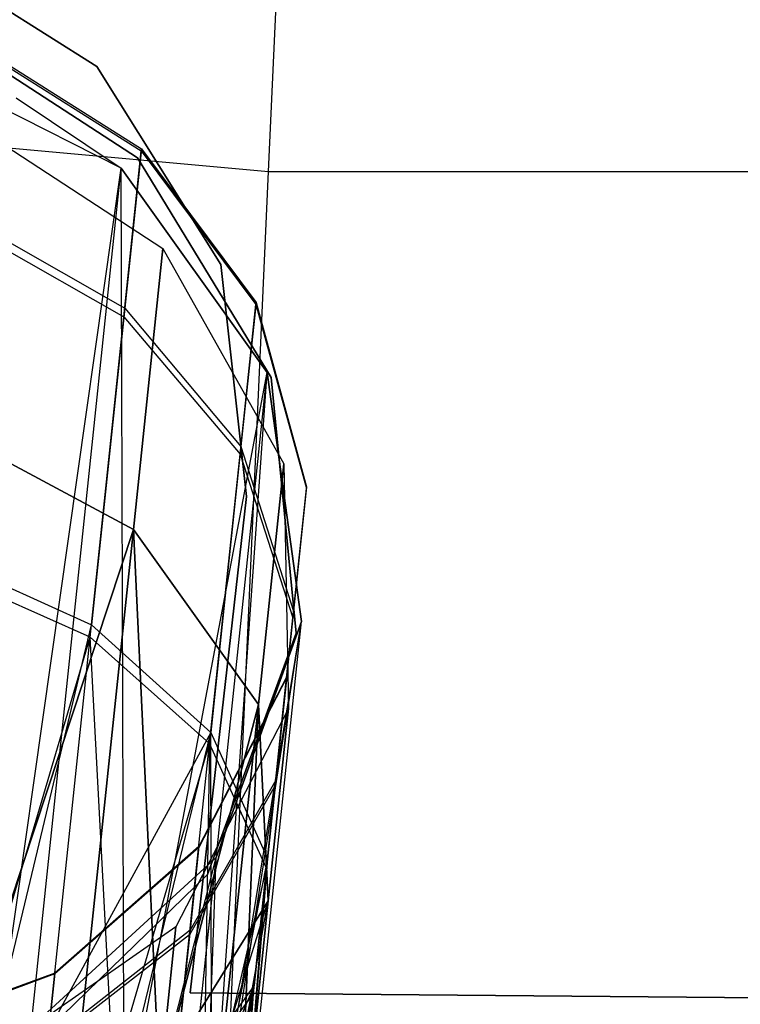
# Model space of a CAD drawing. Extents: x 0.3 to 7.1, y -3.38 to 3.38.
# Tile 144 of 256: x 3.59 to 3.72, y -1.58 to -1.39. Entities that reach past the tile are written whole.
import ezdxf

# ---------------------------------------------------------------- set-up
doc = ezdxf.new("R2010")
doc.units = 0
doc.header["$LTSCALE"] = 2.54
doc.layers.get('0').update_dxf_attribs({"linetype": 'CONTINUOUS'})

# ---------------------------------------------------------------- blocks, each defined once
blk = doc.blocks.new('SINGLES_AVVSTL_STL')
at = {"color": 0}
for p, q in [((3.63268, -1.41654, 5.30457), (3.64085, -1.23476, 5.4454)), ((3.63268, -1.41654, 5.30457), (3.64085, -1.23476, 5.4454)), ((3.56228, -1.37283, 54.83894), (3.59993, -1.39655, 54.83894)), ((3.59993, -1.39655, 54.63894), (3.56228, -1.37283, 54.63894)), ((3.59993, -1.39655, 54.63894), (3.56228, -1.37283, 54.63894)), ((3.56228, -1.37283, 54.83894), (3.59993, -1.39655, 54.83894)), ((3.56228, -1.37283, 20.47364), (3.59993, -1.39656, 20.47364)), ((3.59993, -1.39656, 20.27364), (3.56228, -1.37283, 20.27364)), ((3.59993, -1.39656, 20.27364), (3.56228, -1.37283, 20.27364)), ((3.56228, -1.37283, 20.47364), (3.59993, -1.39656, 20.47364)), ((3.56665, -1.38732, 61.72336), (3.60771, -1.41398, 61.72336)), ((3.60771, -1.41398, 61.52336), (3.56665, -1.38732, 61.52336)), ((3.60771, -1.41398, 61.52336), (3.56665, -1.38732, 61.52336)), ((3.56665, -1.38732, 61.72336), (3.60771, -1.41398, 61.72336)), ((3.5774, -1.39309, 54.77057), (3.60842, -1.41262, 54.76807)), ((3.5774, -1.39309, 54.77057), (3.60842, -1.41262, 54.76807)), ((3.57744, -1.39268, 54.68248), (3.60846, -1.41223, 54.68483)), ((3.57744, -1.39268, 54.68248), (3.60846, -1.41223, 54.68483)), ((3.6046, -1.41592, 61.75081), (3.56187, -1.39436, 61.75081)), ((3.6046, -1.41592, 61.75081), (3.56187, -1.39436, 61.75081)), ((3.59993, -1.39655, 54.83894), (3.62356, -1.43427, 54.83894)), ((3.62356, -1.43427, 54.63894), (3.59993, -1.39655, 54.63894)), ((3.59993, -1.39655, 54.63894), (3.59993, -1.39655, 54.83894)), ((3.59993, -1.39655, 54.63894), (3.59993, -1.39655, 54.83894)), ((3.62356, -1.43427, 54.63894), (3.59993, -1.39655, 54.63894)), ((3.59993, -1.39655, 54.83894), (3.62356, -1.43427, 54.83894)), ((3.59993, -1.39656, 20.47364), (3.62356, -1.43427, 20.47364)), ((3.62356, -1.43427, 20.27364), (3.59993, -1.39656, 20.27364)), ((3.59993, -1.39656, 20.27364), (3.59993, -1.39656, 20.47364)), ((3.59993, -1.39656, 20.27364), (3.59993, -1.39656, 20.47364)), ((3.62356, -1.43427, 20.27364), (3.59993, -1.39656, 20.27364)), ((3.59993, -1.39656, 20.47364), (3.62356, -1.43427, 20.47364)), ((3.58454, -1.40254, 61.33122), (3.6046, -1.41592, 61.34243)), ((3.58454, -1.40254, 61.33122), (3.6046, -1.41592, 61.34243)), ((3.58454, -1.40254, 61.33122), (3.6046, -1.41592, 61.75081)), ((3.58454, -1.40254, 61.33122), (3.6046, -1.41592, 61.75081)), ((3.50596, -1.40514, 5.30457), (3.63268, -1.41654, 5.30457)), ((3.50596, -1.40514, 5.30457), (3.63268, -1.41654, 5.30457)), ((3.57267, -1.40524, 20.27784), (3.61255, -1.43123, 20.28282)), ((3.57267, -1.40524, 20.41103), (3.61255, -1.43123, 20.40604)), ((3.57267, -1.40524, 20.27784), (3.61255, -1.43123, 20.28282)), ((3.57267, -1.40524, 20.41103), (3.61255, -1.43123, 20.40604)), ((3.6051, -1.44423, 54.86085), (3.60842, -1.41262, 54.76807)), ((3.6051, -1.44423, 54.86085), (3.60842, -1.41262, 54.76807)), ((3.60846, -1.41223, 54.68483), (3.60527, -1.44261, 54.59245)), ((3.60846, -1.41223, 54.68483), (3.60527, -1.44261, 54.59245)), ((3.60842, -1.41262, 54.76807), (3.60846, -1.41223, 54.68483)), ((3.60842, -1.41262, 54.76807), (3.60846, -1.41223, 54.68483)), ((3.60842, -1.41262, 54.76807), (3.63024, -1.4419, 54.7639)), ((3.60842, -1.41262, 54.76807), (3.63024, -1.4419, 54.7639)), ((3.60846, -1.41223, 54.68483), (3.63028, -1.44155, 54.68875)), ((3.60846, -1.41223, 54.68483), (3.63028, -1.44155, 54.68875)), ((3.60771, -1.41398, 61.72336), (3.63314, -1.45581, 61.72336)), ((3.63314, -1.45581, 61.52336), (3.60771, -1.41398, 61.52336)), ((3.60771, -1.41398, 61.52336), (3.60771, -1.41398, 61.72336)), ((3.60771, -1.41398, 61.52336), (3.60771, -1.41398, 61.72336)), ((3.63314, -1.45581, 61.52336), (3.60771, -1.41398, 61.52336)), ((3.60771, -1.41398, 61.72336), (3.63314, -1.45581, 61.72336)), ((3.57953, -1.59175, 61.33827), (3.6046, -1.41592, 61.34243)), ((3.57953, -1.59175, 61.33827), (3.6046, -1.41592, 61.34243)), ((3.58597, -1.59338, 61.34244), (3.6046, -1.41592, 61.34243)), ((3.58597, -1.59338, 61.34244), (3.6046, -1.41592, 61.34243)), ((3.63242, -1.45486, 61.75081), (3.6046, -1.41592, 61.75081)), ((3.60512, -1.59947, 61.36034), (3.6046, -1.41592, 61.34243)), ((3.6046, -1.41592, 61.34243), (3.63242, -1.45486, 61.37825)), ((3.60512, -1.59947, 61.36034), (3.6046, -1.41592, 61.34243)), ((3.6046, -1.41592, 61.34243), (3.63242, -1.45486, 61.37825)), ((3.6046, -1.41592, 61.34243), (3.6046, -1.41592, 61.75081)), ((3.63242, -1.45486, 61.75081), (3.6046, -1.41592, 61.75081)), ((3.6046, -1.41592, 61.34243), (3.6046, -1.41592, 61.75081)), ((3.62506, -1.58628, 5.1494), (3.63268, -1.41654, 5.30457)), ((3.62506, -1.58628, 5.1494), (3.63268, -1.41654, 5.30457)), ((3.63268, -1.41654, 5.30457), (3.75992, -1.41654, 5.30457)), ((3.63268, -1.41654, 5.30457), (3.75992, -1.41654, 5.30457)), ((3.57406, -1.42483, 54.58468), (3.60527, -1.44261, 54.59245)), ((3.57406, -1.42483, 54.58468), (3.60527, -1.44261, 54.59245)), ((3.57388, -1.42654, 54.86879), (3.6051, -1.44423, 54.86085)), ((3.57388, -1.42654, 54.86879), (3.6051, -1.44423, 54.86085)), ((3.61255, -1.43123, 20.28282), (3.60692, -1.48477, 20.17199)), ((3.61255, -1.43123, 20.28282), (3.60692, -1.48477, 20.17199)), ((3.60692, -1.48477, 20.51688), (3.61255, -1.43123, 20.40604)), ((3.60692, -1.48477, 20.51688), (3.61255, -1.43123, 20.40604)), ((3.61255, -1.43123, 20.28282), (3.63558, -1.47225, 20.29165)), ((3.61255, -1.43123, 20.40604), (3.61255, -1.43123, 20.28282)), ((3.61255, -1.43123, 20.40604), (3.61255, -1.43123, 20.28282)), ((3.61255, -1.43123, 20.40604), (3.63558, -1.47225, 20.39721)), ((3.61255, -1.43123, 20.28282), (3.63558, -1.47225, 20.29165)), ((3.61255, -1.43123, 20.40604), (3.63558, -1.47225, 20.39721)), ((3.62356, -1.43427, 54.83894), (3.62849, -1.4785, 54.83894)), ((3.62849, -1.4785, 54.63894), (3.62356, -1.43427, 54.63894)), ((3.62356, -1.43427, 54.63894), (3.62356, -1.43427, 54.83894)), ((3.62356, -1.43427, 54.63894), (3.62356, -1.43427, 54.83894)), ((3.62849, -1.4785, 54.63894), (3.62356, -1.43427, 54.63894)), ((3.62356, -1.43427, 54.83894), (3.62849, -1.4785, 54.83894)), ((3.62356, -1.43427, 20.47364), (3.62849, -1.4785, 20.47364)), ((3.62849, -1.4785, 20.27364), (3.62356, -1.43427, 20.27364)), ((3.62356, -1.43427, 20.27364), (3.62356, -1.43427, 20.47364)), ((3.62356, -1.43427, 20.27364), (3.62356, -1.43427, 20.47364)), ((3.62849, -1.4785, 20.27364), (3.62356, -1.43427, 20.27364)), ((3.62356, -1.43427, 20.47364), (3.62849, -1.4785, 20.47364)), ((3.60527, -1.44261, 54.59245), (3.59893, -1.50292, 54.51583)), ((3.60527, -1.44261, 54.59245), (3.59893, -1.50292, 54.51583)), ((3.60527, -1.44261, 54.59245), (3.62739, -1.46897, 54.60533)), ((3.60527, -1.44261, 54.59245), (3.62739, -1.46897, 54.60533)), ((3.62724, -1.47044, 54.84768), (3.63024, -1.4419, 54.7639)), ((3.62724, -1.47044, 54.84768), (3.63024, -1.4419, 54.7639)), ((3.63028, -1.44155, 54.68875), (3.62739, -1.46897, 54.60533)), ((3.63028, -1.44155, 54.68875), (3.62739, -1.46897, 54.60533)), ((3.63024, -1.4419, 54.7639), (3.63028, -1.44155, 54.68875)), ((3.63024, -1.4419, 54.7639), (3.63028, -1.44155, 54.68875)), ((3.63024, -1.4419, 54.7639), (3.6399, -1.47696, 54.75864)), ((3.63024, -1.4419, 54.7639), (3.6399, -1.47696, 54.75864)), ((3.63028, -1.44155, 54.68875), (3.63993, -1.47666, 54.69369)), ((3.63028, -1.44155, 54.68875), (3.63993, -1.47666, 54.69369)), ((3.59868, -1.5053, 54.93658), (3.6051, -1.44423, 54.86085)), ((3.59868, -1.5053, 54.93658), (3.6051, -1.44423, 54.86085)), ((3.6051, -1.44423, 54.86085), (3.62724, -1.47044, 54.84768)), ((3.6051, -1.44423, 54.86085), (3.62724, -1.47044, 54.84768)), ((3.60512, -1.59947, 61.36034), (3.63242, -1.45486, 61.37825)), ((3.60512, -1.59947, 61.36034), (3.63242, -1.45486, 61.37825)), ((3.61668, -1.60476, 61.37828), (3.63242, -1.45486, 61.37825)), ((3.61668, -1.60476, 61.37828), (3.63242, -1.45486, 61.37825)), ((3.62163, -1.60797, 61.3901), (3.63242, -1.45486, 61.37825)), ((3.62163, -1.60797, 61.3901), (3.63242, -1.45486, 61.37825)), ((3.63895, -1.50228, 61.75081), (3.63242, -1.45486, 61.75081)), ((3.63242, -1.45486, 61.37825), (3.63895, -1.50228, 61.42473)), ((3.63242, -1.45486, 61.37825), (3.63895, -1.50228, 61.42473)), ((3.63242, -1.45486, 61.37825), (3.63242, -1.45486, 61.75081)), ((3.63895, -1.50228, 61.75081), (3.63242, -1.45486, 61.75081)), ((3.63242, -1.45486, 61.37825), (3.63242, -1.45486, 61.75081)), ((3.63314, -1.45581, 61.72336), (3.63791, -1.50453, 61.72336)), ((3.63791, -1.50453, 61.52336), (3.63314, -1.45581, 61.52336)), ((3.63314, -1.45581, 61.52336), (3.63314, -1.45581, 61.72336)), ((3.63314, -1.45581, 61.52336), (3.63314, -1.45581, 61.72336)), ((3.63791, -1.50453, 61.52336), (3.63314, -1.45581, 61.52336)), ((3.63314, -1.45581, 61.72336), (3.63791, -1.50453, 61.72336)), ((3.56658, -1.46311, 20.15803), (3.60692, -1.48477, 20.17199)), ((3.60692, -1.48477, 20.51688), (3.56658, -1.46311, 20.53083)), ((3.56658, -1.46311, 20.15803), (3.60692, -1.48477, 20.17199)), ((3.60692, -1.48477, 20.51688), (3.56658, -1.46311, 20.53083)), ((3.62739, -1.46897, 54.60533), (3.62167, -1.52344, 54.53615)), ((3.62739, -1.46897, 54.60533), (3.62167, -1.52344, 54.53615)), ((3.62739, -1.46897, 54.60533), (3.63744, -1.50036, 54.62158)), ((3.62739, -1.46897, 54.60533), (3.63744, -1.50036, 54.62158)), ((3.62144, -1.52558, 54.91605), (3.62724, -1.47044, 54.84768)), ((3.62144, -1.52558, 54.91605), (3.62724, -1.47044, 54.84768)), ((3.62724, -1.47044, 54.84768), (3.63731, -1.50163, 54.83106)), ((3.62724, -1.47044, 54.84768), (3.63731, -1.50163, 54.83106)), ((3.63558, -1.47225, 20.29165), (3.63075, -1.51812, 20.1967)), ((3.63558, -1.47225, 20.29165), (3.63075, -1.51812, 20.1967)), ((3.63075, -1.51812, 20.49216), (3.63558, -1.47225, 20.39721)), ((3.63075, -1.51812, 20.49216), (3.63558, -1.47225, 20.39721)), ((3.63558, -1.47225, 20.29165), (3.63647, -1.5189, 20.30231)), ((3.63558, -1.47225, 20.39721), (3.63558, -1.47225, 20.29165)), ((3.63558, -1.47225, 20.39721), (3.63558, -1.47225, 20.29165)), ((3.63558, -1.47225, 20.39721), (3.63647, -1.5189, 20.38656)), ((3.63558, -1.47225, 20.29165), (3.63647, -1.5189, 20.30231)), ((3.63558, -1.47225, 20.39721), (3.63647, -1.5189, 20.38656)), ((3.63731, -1.50163, 54.83106), (3.6399, -1.47696, 54.75864)), ((3.63731, -1.50163, 54.83106), (3.6399, -1.47696, 54.75864)), ((3.63993, -1.47666, 54.69369), (3.63744, -1.50036, 54.62158)), ((3.63993, -1.47666, 54.69369), (3.63744, -1.50036, 54.62158)), ((3.6399, -1.47696, 54.75864), (3.63993, -1.47666, 54.69369)), ((3.6399, -1.47696, 54.75864), (3.63993, -1.47666, 54.69369)), ((3.62849, -1.4785, 54.83894), (3.61772, -1.57304, 54.83894)), ((3.61772, -1.57304, 54.63894), (3.62849, -1.4785, 54.63894)), ((3.61772, -1.57304, 54.63894), (3.62849, -1.4785, 54.63894)), ((3.62849, -1.4785, 54.83894), (3.61772, -1.57304, 54.83894)), ((3.62849, -1.4785, 20.47364), (3.61772, -1.57304, 20.47364)), ((3.61772, -1.57304, 20.27364), (3.62849, -1.4785, 20.27364)), ((3.61772, -1.57304, 20.27364), (3.62849, -1.4785, 20.27364)), ((3.62849, -1.4785, 20.47364), (3.61772, -1.57304, 20.47364)), ((3.62849, -1.4785, 54.83894), (3.62849, -1.4785, 54.63894)), ((3.62849, -1.4785, 54.83894), (3.62849, -1.4785, 54.63894)), ((3.62849, -1.4785, 20.47364), (3.62849, -1.4785, 20.27364)), ((3.62849, -1.4785, 20.47364), (3.62849, -1.4785, 20.27364)), ((3.60692, -1.48477, 20.17199), (3.57768, -1.57321, 20.08342)), ((3.60692, -1.48477, 20.17199), (3.57768, -1.57321, 20.08342)), ((3.57768, -1.57321, 20.60545), (3.60692, -1.48477, 20.51688)), ((3.57768, -1.57321, 20.60545), (3.60692, -1.48477, 20.51688)), ((3.60692, -1.48477, 20.17199), (3.5968, -1.58109, 20.09581)), ((3.60692, -1.48477, 20.17199), (3.5968, -1.58109, 20.09581)), ((3.5968, -1.58109, 20.59306), (3.60692, -1.48477, 20.51688)), ((3.5968, -1.58109, 20.59306), (3.60692, -1.48477, 20.51688)), ((3.60692, -1.48477, 20.17199), (3.61189, -1.59041, 20.11213)), ((3.60692, -1.48477, 20.17199), (3.61189, -1.59041, 20.11213)), ((3.60692, -1.48477, 20.17199), (3.63075, -1.51812, 20.1967)), ((3.61189, -1.59041, 20.57673), (3.60692, -1.48477, 20.51688)), ((3.61189, -1.59041, 20.57673), (3.60692, -1.48477, 20.51688)), ((3.63075, -1.51812, 20.49216), (3.60692, -1.48477, 20.51688)), ((3.60692, -1.48477, 20.17199), (3.63075, -1.51812, 20.1967)), ((3.63075, -1.51812, 20.49216), (3.60692, -1.48477, 20.51688)), ((3.56735, -1.48868, 54.50357), (3.59893, -1.50292, 54.51583)), ((3.56735, -1.48868, 54.50357), (3.59893, -1.50292, 54.51583)), ((3.59868, -1.5053, 54.93658), (3.56709, -1.49119, 54.94895)), ((3.59868, -1.5053, 54.93658), (3.56709, -1.49119, 54.94895)), ((3.63744, -1.50036, 54.62158), (3.63249, -1.54744, 54.56178)), ((3.63744, -1.50036, 54.62158), (3.63249, -1.54744, 54.56178)), ((3.62001, -1.6234, 61.45933), (3.63895, -1.50228, 61.42473)), ((3.62001, -1.6234, 61.45933), (3.63895, -1.50228, 61.42473)), ((3.62163, -1.60797, 61.3901), (3.63895, -1.50228, 61.42473)), ((3.62163, -1.60797, 61.3901), (3.63895, -1.50228, 61.42473)), ((3.6227, -1.5473, 61.75081), (3.63895, -1.50228, 61.75081)), ((3.63895, -1.50228, 61.42473), (3.6227, -1.5473, 61.47119)), ((3.63895, -1.50228, 61.42473), (3.6227, -1.5473, 61.47119)), ((3.6227, -1.5473, 61.75081), (3.63895, -1.50228, 61.75081)), ((3.62698, -1.61613, 61.42377), (3.63895, -1.50228, 61.42473)), ((3.62698, -1.61613, 61.42377), (3.63895, -1.50228, 61.42473)), ((3.6323, -1.54929, 54.89016), (3.63731, -1.50163, 54.83106)), ((3.6323, -1.54929, 54.89016), (3.63731, -1.50163, 54.83106)), ((3.63895, -1.50228, 61.42473), (3.63895, -1.50228, 61.75081)), ((3.63895, -1.50228, 61.42473), (3.63895, -1.50228, 61.75081)), ((3.58136, -1.57633, 54.46114), (3.59893, -1.50292, 54.51583)), ((3.58136, -1.57633, 54.46114), (3.59893, -1.50292, 54.51583)), ((3.59083, -1.58, 54.46711), (3.59893, -1.50292, 54.51583)), ((3.59083, -1.58, 54.46711), (3.59893, -1.50292, 54.51583)), ((3.59893, -1.50292, 54.51583), (3.62167, -1.52344, 54.53615)), ((3.59893, -1.50292, 54.51583), (3.62167, -1.52344, 54.53615)), ((3.63791, -1.50453, 61.72336), (3.62106, -1.55049, 61.72336)), ((3.62106, -1.55049, 61.52336), (3.63791, -1.50453, 61.52336)), ((3.62106, -1.55049, 61.52336), (3.63791, -1.50453, 61.52336)), ((3.63791, -1.50453, 61.72336), (3.62106, -1.55049, 61.72336)), ((3.63791, -1.50453, 61.52336), (3.63791, -1.50453, 61.72336)), ((3.63791, -1.50453, 61.52336), (3.63791, -1.50453, 61.72336)), ((3.57744, -1.5771, 54.99196), (3.59868, -1.5053, 54.93658)), ((3.57744, -1.5771, 54.99196), (3.59868, -1.5053, 54.93658)), ((3.60309, -1.58811, 54.97326), (3.59868, -1.5053, 54.93658)), ((3.60309, -1.58811, 54.97326), (3.59868, -1.5053, 54.93658)), ((3.62144, -1.52558, 54.91605), (3.59868, -1.5053, 54.93658)), ((3.62144, -1.52558, 54.91605), (3.59868, -1.5053, 54.93658)), ((3.63611, -1.51307, 54.75301), (3.61936, -1.54536, 54.74775)), ((3.63611, -1.51307, 54.75301), (3.61936, -1.54536, 54.74775)), ((3.63613, -1.51282, 54.69898), (3.61939, -1.54515, 54.70392)), ((3.63613, -1.51282, 54.69898), (3.61939, -1.54515, 54.70392)), ((3.63395, -1.53359, 54.81324), (3.63611, -1.51307, 54.75301)), ((3.63395, -1.53359, 54.81324), (3.63611, -1.51307, 54.75301)), ((3.63613, -1.51282, 54.69898), (3.63406, -1.53253, 54.63901)), ((3.63613, -1.51282, 54.69898), (3.63406, -1.53253, 54.63901)), ((3.63611, -1.51307, 54.75301), (3.63613, -1.51282, 54.69898)), ((3.63611, -1.51307, 54.75301), (3.63613, -1.51282, 54.69898)), ((3.63075, -1.51812, 20.1967), (3.61189, -1.59041, 20.11213)), ((3.63075, -1.51812, 20.1967), (3.61189, -1.59041, 20.11213)), ((3.61189, -1.59041, 20.57673), (3.63075, -1.51812, 20.49216)), ((3.61189, -1.59041, 20.57673), (3.63075, -1.51812, 20.49216)), ((3.63647, -1.5189, 20.30231), (3.61503, -1.5605, 20.31234)), ((3.63647, -1.5189, 20.38656), (3.61503, -1.5605, 20.37653)), ((3.63647, -1.5189, 20.30231), (3.61503, -1.5605, 20.31234)), ((3.63647, -1.5189, 20.38656), (3.61503, -1.5605, 20.37653)), ((3.63075, -1.51812, 20.1967), (3.62208, -1.60063, 20.13144)), ((3.63075, -1.51812, 20.1967), (3.62208, -1.60063, 20.13144)), ((3.62208, -1.60063, 20.55742), (3.63075, -1.51812, 20.49216)), ((3.62208, -1.60063, 20.55742), (3.63075, -1.51812, 20.49216)), ((3.63075, -1.51812, 20.1967), (3.62678, -1.61116, 20.15262)), ((3.63075, -1.51812, 20.1967), (3.62678, -1.61116, 20.15262)), ((3.62678, -1.61116, 20.53625), (3.63075, -1.51812, 20.49216)), ((3.62678, -1.61116, 20.53625), (3.63075, -1.51812, 20.49216)), ((3.63075, -1.51812, 20.1967), (3.63262, -1.55551, 20.22652)), ((3.63262, -1.55551, 20.46236), (3.63075, -1.51812, 20.49216)), ((3.63075, -1.51812, 20.1967), (3.63262, -1.55551, 20.22652)), ((3.63262, -1.55551, 20.46236), (3.63075, -1.51812, 20.49216)), ((3.63647, -1.5189, 20.30231), (3.63262, -1.55551, 20.22652)), ((3.63647, -1.5189, 20.30231), (3.63262, -1.55551, 20.22652)), ((3.63262, -1.55551, 20.46236), (3.63647, -1.5189, 20.38656)), ((3.63262, -1.55551, 20.46236), (3.63647, -1.5189, 20.38656)), ((3.63647, -1.5189, 20.38656), (3.63647, -1.5189, 20.30231)), ((3.63647, -1.5189, 20.38656), (3.63647, -1.5189, 20.30231)), ((3.62167, -1.52344, 54.53615), (3.59083, -1.58, 54.46711)), ((3.62167, -1.52344, 54.53615), (3.59083, -1.58, 54.46711)), ((3.60603, -1.58776, 54.48084), (3.62167, -1.52344, 54.53615)), ((3.60603, -1.58776, 54.48084), (3.62167, -1.52344, 54.53615)), ((3.62185, -1.60122, 54.50723), (3.62167, -1.52344, 54.53615)), ((3.62167, -1.52344, 54.53615), (3.63249, -1.54744, 54.56178)), ((3.62185, -1.60122, 54.50723), (3.62167, -1.52344, 54.53615)), ((3.62167, -1.52344, 54.53615), (3.63249, -1.54744, 54.56178)), ((3.60309, -1.58811, 54.97326), (3.62144, -1.52558, 54.91605)), ((3.60309, -1.58811, 54.97326), (3.62144, -1.52558, 54.91605)), ((3.61409, -1.59551, 54.95919), (3.62144, -1.52558, 54.91605)), ((3.61409, -1.59551, 54.95919), (3.62144, -1.52558, 54.91605)), ((3.62144, -1.52558, 54.91605), (3.62019, -1.6013, 54.94752)), ((3.62144, -1.52558, 54.91605), (3.62019, -1.6013, 54.94752)), ((3.6323, -1.54929, 54.89016), (3.62144, -1.52558, 54.91605)), ((3.6323, -1.54929, 54.89016), (3.62144, -1.52558, 54.91605)), ((3.63406, -1.53253, 54.63901), (3.61771, -1.56115, 54.65527)), ((3.63406, -1.53253, 54.63901), (3.61771, -1.56115, 54.65527)), ((3.63406, -1.53253, 54.63901), (3.62995, -1.57169, 54.58928)), ((3.63406, -1.53253, 54.63901), (3.62995, -1.57169, 54.58928)), ((3.63395, -1.53359, 54.81324), (3.61762, -1.562, 54.79662)), ((3.63395, -1.53359, 54.81324), (3.61762, -1.562, 54.79662)), ((3.62978, -1.57323, 54.86239), (3.63395, -1.53359, 54.81324)), ((3.62978, -1.57323, 54.86239), (3.63395, -1.53359, 54.81324)), ((3.61936, -1.54536, 54.74775), (3.59194, -1.56946, 54.74359)), ((3.61936, -1.54536, 54.74775), (3.59194, -1.56946, 54.74359)), ((3.61939, -1.54515, 54.70392), (3.59195, -1.56929, 54.70784)), ((3.61939, -1.54515, 54.70392), (3.59195, -1.56929, 54.70784)), ((3.61762, -1.562, 54.79662), (3.61936, -1.54536, 54.74775)), ((3.61762, -1.562, 54.79662), (3.61936, -1.54536, 54.74775)), ((3.61939, -1.54515, 54.70392), (3.61771, -1.56115, 54.65527)), ((3.61939, -1.54515, 54.70392), (3.61771, -1.56115, 54.65527)), ((3.61936, -1.54536, 54.74775), (3.61939, -1.54515, 54.70392)), ((3.61936, -1.54536, 54.74775), (3.61939, -1.54515, 54.70392)), ((3.58739, -1.57961, 61.75081), (3.6227, -1.5473, 61.75081)), ((3.6227, -1.5473, 61.47119), (3.58739, -1.57961, 61.50702)), ((3.6227, -1.5473, 61.47119), (3.58739, -1.57961, 61.50702)), ((3.58739, -1.57961, 61.75081), (3.6227, -1.5473, 61.75081)), ((3.60212, -1.62822, 61.48909), (3.6227, -1.5473, 61.47119)), ((3.60212, -1.62822, 61.48909), (3.6227, -1.5473, 61.47119)), ((3.6145, -1.62549, 61.47117), (3.6227, -1.5473, 61.47119)), ((3.6145, -1.62549, 61.47117), (3.6227, -1.5473, 61.47119)), ((3.62001, -1.6234, 61.45933), (3.6227, -1.5473, 61.47119)), ((3.62001, -1.6234, 61.45933), (3.6227, -1.5473, 61.47119)), ((3.63249, -1.54744, 54.56178), (3.62185, -1.60122, 54.50723)), ((3.63249, -1.54744, 54.56178), (3.62185, -1.60122, 54.50723)), ((3.6227, -1.5473, 61.47119), (3.6227, -1.5473, 61.75081)), ((3.6227, -1.5473, 61.47119), (3.6227, -1.5473, 61.75081)), ((3.6245, -1.62353, 54.5569), (3.63249, -1.54744, 54.56178)), ((3.6245, -1.62353, 54.5569), (3.63249, -1.54744, 54.56178)), ((3.62605, -1.60879, 54.52325), (3.63249, -1.54744, 54.56178)), ((3.62605, -1.60879, 54.52325), (3.63249, -1.54744, 54.56178)), ((3.62681, -1.61745, 54.54262), (3.63249, -1.54744, 54.56178)), ((3.62681, -1.61745, 54.54262), (3.63249, -1.54744, 54.56178)), ((3.63249, -1.54744, 54.56178), (3.62696, -1.61634, 54.54008)), ((3.63249, -1.54744, 54.56178), (3.62696, -1.61634, 54.54008)), ((3.62704, -1.61522, 54.53752), (3.63249, -1.54744, 54.56178)), ((3.62704, -1.61522, 54.53752), (3.63249, -1.54744, 54.56178)), ((3.62019, -1.6013, 54.94752), (3.6323, -1.54929, 54.89016)), ((3.62019, -1.6013, 54.94752), (3.6323, -1.54929, 54.89016)), ((3.62586, -1.61059, 54.92779), (3.6323, -1.54929, 54.89016)), ((3.62586, -1.61059, 54.92779), (3.6323, -1.54929, 54.89016)), ((3.62664, -1.61908, 54.90861), (3.6323, -1.54929, 54.89016)), ((3.62664, -1.61908, 54.90861), (3.6323, -1.54929, 54.89016)), ((3.62678, -1.61807, 54.91094), (3.6323, -1.54929, 54.89016)), ((3.62678, -1.61807, 54.91094), (3.6323, -1.54929, 54.89016)), ((3.6323, -1.54929, 54.89016), (3.62686, -1.61705, 54.91328)), ((3.6323, -1.54929, 54.89016), (3.62686, -1.61705, 54.91328)), ((3.62978, -1.57323, 54.86239), (3.6323, -1.54929, 54.89016)), ((3.62978, -1.57323, 54.86239), (3.6323, -1.54929, 54.89016)), ((3.62106, -1.55049, 61.72336), (3.58594, -1.5846, 61.72336)), ((3.58594, -1.5846, 61.52336), (3.62106, -1.55049, 61.52336)), ((3.58594, -1.5846, 61.52336), (3.62106, -1.55049, 61.52336)), ((3.62106, -1.55049, 61.72336), (3.58594, -1.5846, 61.72336)), ((3.62106, -1.55049, 61.52336), (3.62106, -1.55049, 61.72336)), ((3.62106, -1.55049, 61.52336), (3.62106, -1.55049, 61.72336)), ((3.60683, -1.63858, 20.2149), (3.63262, -1.55551, 20.22652)), ((3.60683, -1.63858, 20.2149), (3.63262, -1.55551, 20.22652)), ((3.63262, -1.55551, 20.22652), (3.6121, -1.5884, 20.25459)), ((3.6121, -1.5884, 20.43428), (3.63262, -1.55551, 20.46236)), ((3.63262, -1.55551, 20.22652), (3.6121, -1.5884, 20.25459)), ((3.6121, -1.5884, 20.43428), (3.63262, -1.55551, 20.46236)), ((3.61892, -1.6307, 20.1956), (3.63262, -1.55551, 20.22652)), ((3.61892, -1.6307, 20.1956), (3.63262, -1.55551, 20.22652)), ((3.61892, -1.6307, 20.49327), (3.63262, -1.55551, 20.46236)), ((3.61892, -1.6307, 20.49327), (3.63262, -1.55551, 20.46236)), ((3.63262, -1.55551, 20.22652), (3.6257, -1.62138, 20.17442)), ((3.63262, -1.55551, 20.22652), (3.6257, -1.62138, 20.17442)), ((3.6257, -1.62138, 20.51445), (3.63262, -1.55551, 20.46236)), ((3.6257, -1.62138, 20.51445), (3.63262, -1.55551, 20.46236)), ((3.63262, -1.55551, 20.22652), (3.62678, -1.61116, 20.15262)), ((3.63262, -1.55551, 20.22652), (3.62678, -1.61116, 20.15262)), ((3.62678, -1.61116, 20.53625), (3.63262, -1.55551, 20.46236)), ((3.62678, -1.61116, 20.53625), (3.63262, -1.55551, 20.46236)), ((3.61503, -1.5605, 20.31234), (3.57617, -1.58752, 20.31945)), ((3.61503, -1.5605, 20.37653), (3.57617, -1.58752, 20.36942)), ((3.61503, -1.5605, 20.31234), (3.57617, -1.58752, 20.31945)), ((3.61503, -1.5605, 20.37653), (3.57617, -1.58752, 20.36942)), ((3.61503, -1.5605, 20.31234), (3.6121, -1.5884, 20.25459)), ((3.61503, -1.5605, 20.31234), (3.6121, -1.5884, 20.25459)), ((3.6121, -1.5884, 20.43428), (3.61503, -1.5605, 20.37653)), ((3.6121, -1.5884, 20.43428), (3.61503, -1.5605, 20.37653)), ((3.61503, -1.5605, 20.37653), (3.61503, -1.5605, 20.31234)), ((3.61503, -1.5605, 20.37653), (3.61503, -1.5605, 20.31234)), ((3.61762, -1.562, 54.79662), (3.59051, -1.58303, 54.78345)), ((3.61762, -1.562, 54.79662), (3.59051, -1.58303, 54.78345)), ((3.61771, -1.56115, 54.65527), (3.59058, -1.58234, 54.66815)), ((3.61771, -1.56115, 54.65527), (3.59058, -1.58234, 54.66815)), ((3.61423, -1.59416, 54.8365), (3.61762, -1.562, 54.79662)), ((3.61423, -1.59416, 54.8365), (3.61762, -1.562, 54.79662)), ((3.61771, -1.56115, 54.65527), (3.61437, -1.59291, 54.61491)), ((3.61771, -1.56115, 54.65527), (3.61437, -1.59291, 54.61491)), ((3.59194, -1.56946, 54.74359), (3.55753, -1.58211, 54.74108)), ((3.59194, -1.56946, 54.74359), (3.55753, -1.58211, 54.74108)), ((3.59195, -1.56929, 54.70784), (3.55754, -1.58197, 54.7102)), ((3.59195, -1.56929, 54.70784), (3.55754, -1.58197, 54.7102)), ((3.59051, -1.58303, 54.78345), (3.59194, -1.56946, 54.74359)), ((3.59051, -1.58303, 54.78345), (3.59194, -1.56946, 54.74359)), ((3.59195, -1.56929, 54.70784), (3.59058, -1.58234, 54.66815)), ((3.59195, -1.56929, 54.70784), (3.59058, -1.58234, 54.66815)), ((3.59194, -1.56946, 54.74359), (3.59195, -1.56929, 54.70784)), ((3.59194, -1.56946, 54.74359), (3.59195, -1.56929, 54.70784)), ((3.62995, -1.57169, 54.58928), (3.60056, -1.63981, 54.59938)), ((3.62995, -1.57169, 54.58928), (3.60056, -1.63981, 54.59938)), ((3.62995, -1.57169, 54.58928), (3.61437, -1.59291, 54.61491)), ((3.62995, -1.57169, 54.58928), (3.61437, -1.59291, 54.61491)), ((3.61882, -1.63003, 54.57294), (3.62995, -1.57169, 54.58928)), ((3.61882, -1.63003, 54.57294), (3.62995, -1.57169, 54.58928)), ((3.6245, -1.62353, 54.5569), (3.62995, -1.57169, 54.58928)), ((3.6245, -1.62353, 54.5569), (3.62995, -1.57169, 54.58928)), ((3.61423, -1.59416, 54.8365), (3.62978, -1.57323, 54.86239)), ((3.61423, -1.59416, 54.8365), (3.62978, -1.57323, 54.86239)), ((3.62978, -1.57323, 54.86239), (3.61686, -1.63304, 54.87433)), ((3.62978, -1.57323, 54.86239), (3.61686, -1.63304, 54.87433)), ((3.61772, -1.57304, 54.63894), (3.74741, -1.57417, 54.63894)), ((3.74741, -1.57417, 54.83894), (3.61772, -1.57304, 54.83894)), ((3.61772, -1.57304, 54.83894), (3.61772, -1.57304, 54.63894)), ((3.74741, -1.57417, 54.83894), (3.61772, -1.57304, 54.83894)), ((3.61772, -1.57304, 54.63894), (3.74741, -1.57417, 54.63894)), ((3.61772, -1.57304, 54.83894), (3.61772, -1.57304, 54.63894)), ((3.61772, -1.57304, 20.27364), (3.74741, -1.57417, 20.27364)), ((3.74741, -1.57417, 20.47364), (3.61772, -1.57304, 20.47364)), ((3.61772, -1.57304, 20.47364), (3.61772, -1.57304, 20.27364)), ((3.74741, -1.57417, 20.47364), (3.61772, -1.57304, 20.47364)), ((3.61772, -1.57304, 20.27364), (3.74741, -1.57417, 20.27364)), ((3.61772, -1.57304, 20.47364), (3.61772, -1.57304, 20.27364)), ((3.62432, -1.62518, 54.89408), (3.62978, -1.57323, 54.86239)), ((3.62432, -1.62518, 54.89408), (3.62978, -1.57323, 54.86239)), ((3.62664, -1.61908, 54.90861), (3.62978, -1.57323, 54.86239)), ((3.62664, -1.61908, 54.90861), (3.62978, -1.57323, 54.86239))]:
    blk.add_line(p, q, dxfattribs=at)

msp = doc.modelspace()

# ---------------------------------------------------------------- block references
at = {"color": 0}
msp.add_blockref('SINGLES_AVVSTL_STL', (0, 0), dxfattribs=at)

doc.saveas('drawing.dxf')
